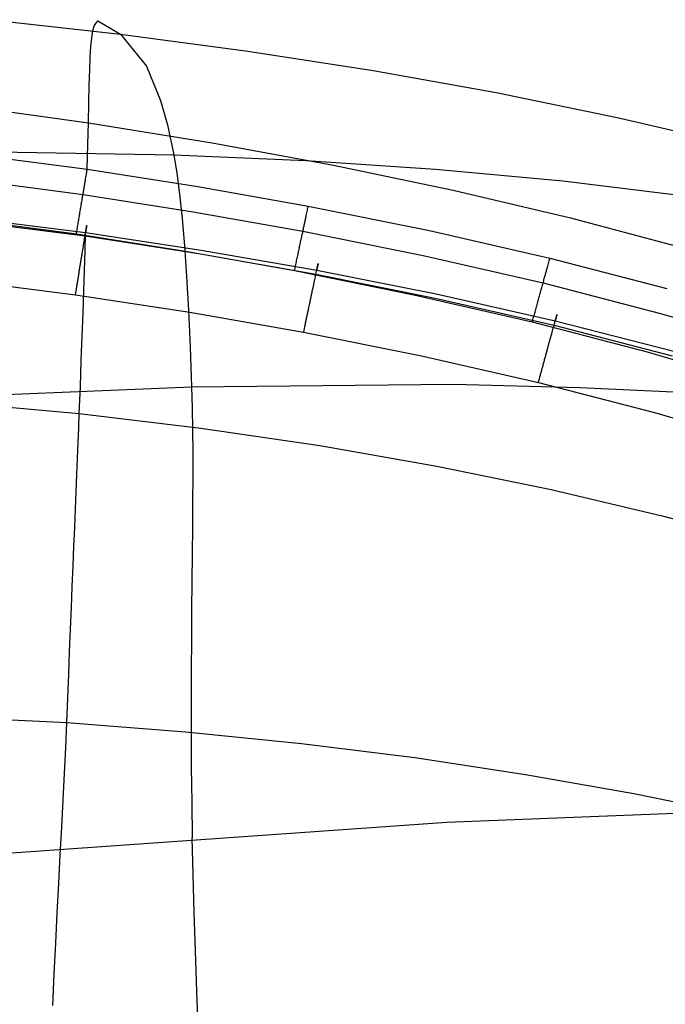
# Model space of a CAD drawing. Extents: x -353 to 1161, y -766 to 145.
# Tile 69 of 74: x 962 to 1004, y 74 to 138. Entities that reach past the tile are written whole.
import ezdxf

# ---------------------------------------------------------------- set-up
doc = ezdxf.new("R2010")
doc.units = 0
doc.layers.add('DEFAULT', color=7, linetype='CONTINUOUS')

msp = doc.modelspace()

# ---------------------------------------------------------------- linework, layer by layer
at = {"layer": 'DEFAULT'}
for p, q in [((960.131, 137.66, 233.826), (968.518, 136.718, 235.66)), ((966.827, 137.253, 145.629), (967.066, 137.59, 163.38)), ((967.066, 137.59, 163.38), (968.518, 136.718, 235.66)), ((966.669, 136.489, 130.115), (966.739, 136.928, 137.627)), ((966.739, 136.928, 137.627), (966.827, 137.253, 145.629)), ((966.613, 135.926, 123.023), (966.669, 136.489, 130.115)), ((968.518, 136.718, 235.66), (970.205, 134.637, 302.742)), ((968.518, 136.718, 235.66), (976.782, 135.623, 237.481)), ((966.568, 135.231, 116.281), (966.613, 135.926, 123.023)), ((976.782, 135.623, 237.481), (984.915, 134.365, 239.287)), ((966.532, 134.396, 109.818), (966.568, 135.231, 116.281)), ((966.5, 133.412, 103.565), (966.532, 134.396, 109.818)), ((970.205, 134.637, 302.742), (971.123, 132.403, 339.549)), ((984.915, 134.365, 239.287), (992.907, 132.933, 241.071)), ((966.471, 132.271, 97.452), (966.5, 133.412, 103.565)), ((971.123, 132.403, 339.549), (971.567, 130.823, 358.137)), ((992.907, 132.933, 241.071), (1000.751, 131.317, 242.83)), ((958.295, 132.104, 91.409), (966.441, 130.964, 91.409)), ((966.441, 130.964, 91.409), (966.471, 132.271, 97.452)), ((1000.751, 131.317, 242.83), (1008.437, 129.505, 244.559)), ((966.409, 129.553, 85.66), (966.441, 130.964, 91.409)), ((966.441, 130.964, 91.409), (974.466, 129.672, 91.409)), ((971.567, 130.823, 358.137), (971.986, 128.873, 376.599)), ((951.218, 129.925, 79.903), (966.371, 127.961, 79.932)), ((954.414, 129.173, 365.854), (971.986, 128.873, 376.599)), ((966.371, 127.961, 79.932), (966.409, 129.553, 85.66)), ((974.466, 129.672, 91.409), (982.36, 128.218, 91.409)), ((971.986, 128.873, 376.599), (972.181, 127.698, 385.719)), ((971.986, 128.873, 376.599), (980.556, 128.52, 381.889)), ((951.006, 128.267, 77.191), (966.095, 126.313, 77.2)), ((966.351, 127.837, 79.546), (966.361, 127.902, 79.738)), ((966.361, 127.902, 79.738), (966.371, 127.961, 79.932)), ((966.371, 127.961, 79.932), (973.552, 126.83, 79.948)), ((980.556, 128.52, 381.889), (988.971, 127.959, 387.098)), ((982.36, 128.218, 91.409), (990.118, 126.594, 91.409)), ((988.971, 127.959, 387.098), (997.23, 127.187, 392.222)), ((966.246, 127.212, 78.263), (966.255, 127.266, 78.349)), ((966.255, 127.266, 78.349), (966.264, 127.319, 78.436)), ((966.264, 127.319, 78.436), (966.281, 127.42, 78.614)), ((966.281, 127.42, 78.614), (966.297, 127.516, 78.795)), ((966.297, 127.516, 78.795), (966.312, 127.605, 78.979)), ((966.312, 127.605, 78.979), (966.326, 127.689, 79.166)), ((966.326, 127.689, 79.166), (966.339, 127.766, 79.355)), ((966.339, 127.766, 79.355), (966.351, 127.837, 79.546)), ((972.181, 127.698, 385.719), (972.36, 126.322, 394.735)), ((966.142, 126.594, 77.472), (966.154, 126.661, 77.545)), ((966.154, 126.661, 77.545), (966.165, 126.727, 77.619)), ((966.165, 126.727, 77.619), (966.176, 126.793, 77.694)), ((966.176, 126.793, 77.694), (966.186, 126.856, 77.771)), ((966.186, 126.856, 77.771), (966.197, 126.919, 77.85)), ((966.197, 126.919, 77.85), (966.207, 126.98, 77.93)), ((966.207, 126.98, 77.93), (966.217, 127.04, 78.011)), ((966.217, 127.04, 78.011), (966.227, 127.099, 78.094)), ((966.227, 127.099, 78.094), (966.236, 127.156, 78.178)), ((966.236, 127.156, 78.178), (966.246, 127.212, 78.263)), ((973.552, 126.83, 79.948), (980.715, 125.556, 79.965)), ((997.23, 127.187, 392.222), (1005.329, 126.201, 397.254)), ((966.033, 125.94, 76.9), (966.046, 126.017, 76.956)), ((966.046, 126.017, 76.956), (966.058, 126.092, 77.014)), ((966.058, 126.092, 77.014), (966.071, 126.167, 77.074)), ((966.071, 126.167, 77.074), (966.083, 126.24, 77.136)), ((966.083, 126.24, 77.136), (966.095, 126.313, 77.2)), ((966.095, 126.313, 77.2), (966.107, 126.385, 77.265)), ((966.095, 126.313, 77.2), (973.241, 125.189, 77.205)), ((966.107, 126.385, 77.265), (966.119, 126.456, 77.332)), ((966.119, 126.456, 77.332), (966.131, 126.525, 77.401)), ((966.131, 126.525, 77.401), (966.142, 126.594, 77.472)), ((972.36, 126.322, 394.735), (972.524, 124.746, 403.638)), ((990.118, 126.594, 91.409), (997.731, 124.789, 91.409)), ((950.679, 125.701, 76.166), (965.666, 123.75, 76.166)), ((951.474, 125.489, 73.405), (966.226, 123.62, 73.433)), ((951.496, 125.667, 67.755), (966.261, 123.834, 67.814)), ((965.927, 125.307, 76.525), (965.94, 125.388, 76.564)), ((965.94, 125.388, 76.564), (965.954, 125.469, 76.606)), ((965.954, 125.469, 76.606), (965.967, 125.549, 76.65)), ((965.967, 125.549, 76.65), (965.981, 125.628, 76.696)), ((965.981, 125.628, 76.696), (965.994, 125.707, 76.744)), ((965.994, 125.707, 76.744), (966.007, 125.786, 76.794)), ((966.007, 125.786, 76.794), (966.02, 125.863, 76.846)), ((966.02, 125.863, 76.846), (966.033, 125.94, 76.9)), ((980.657, 125.288, 79.194), (980.673, 125.364, 79.385)), ((980.673, 125.364, 79.385), (980.688, 125.434, 79.577)), ((980.688, 125.434, 79.577), (980.702, 125.498, 79.77)), ((980.702, 125.498, 79.77), (980.715, 125.556, 79.965)), ((980.715, 125.556, 79.965), (988.574, 123.97, 79.985)), ((965.817, 124.65, 76.283), (965.83, 124.732, 76.306)), ((965.83, 124.732, 76.306), (965.844, 124.815, 76.331)), ((965.844, 124.815, 76.331), (965.858, 124.897, 76.358)), ((965.858, 124.897, 76.358), (965.872, 124.98, 76.387)), ((965.872, 124.98, 76.387), (965.886, 125.062, 76.418)), ((965.886, 125.062, 76.418), (965.899, 125.144, 76.452)), ((965.899, 125.144, 76.452), (965.913, 125.226, 76.487)), ((965.913, 125.226, 76.487), (965.927, 125.307, 76.525)), ((972.524, 124.746, 403.638), (972.674, 122.969, 412.417)), ((973.241, 125.189, 77.205), (980.365, 123.922, 77.21)), ((980.52, 124.645, 78.029), (980.532, 124.703, 78.112)), ((980.532, 124.703, 78.112), (980.544, 124.76, 78.197)), ((980.544, 124.76, 78.197), (980.556, 124.815, 78.283)), ((980.556, 124.815, 78.283), (980.568, 124.869, 78.37)), ((980.568, 124.869, 78.37), (980.579, 124.922, 78.458)), ((980.579, 124.922, 78.458), (980.6, 125.022, 78.637)), ((980.6, 125.022, 78.637), (980.621, 125.117, 78.82)), ((980.621, 125.117, 78.82), (980.64, 125.205, 79.005)), ((980.64, 125.205, 79.005), (980.657, 125.288, 79.194)), ((997.731, 124.789, 91.409), (1005.191, 122.795, 91.409)), ((965.706, 123.992, 76.174), (965.72, 124.073, 76.181)), ((965.72, 124.073, 76.181), (965.734, 124.155, 76.19)), ((965.734, 124.155, 76.19), (965.748, 124.237, 76.2)), ((965.748, 124.237, 76.2), (965.761, 124.319, 76.213)), ((965.761, 124.319, 76.213), (965.775, 124.402, 76.227)), ((965.775, 124.402, 76.227), (965.789, 124.484, 76.244)), ((965.789, 124.484, 76.244), (965.803, 124.567, 76.262)), ((965.803, 124.567, 76.262), (965.817, 124.65, 76.283)), ((966.292, 124.027, 72.354), (966.3, 124.078, 72.166)), ((966.299, 124.069, 68.551), (966.292, 124.027, 68.396)), ((966.305, 124.107, 68.709), (966.299, 124.069, 68.551)), ((966.3, 124.078, 72.166), (966.308, 124.123, 71.977)), ((966.311, 124.143, 68.871), (966.305, 124.107, 68.709)), ((966.308, 124.123, 71.977), (966.314, 124.162, 71.787)), ((966.316, 124.176, 69.036), (966.311, 124.143, 68.871)), ((966.314, 124.162, 71.787), (966.32, 124.197, 71.596)), ((966.321, 124.205, 69.204), (966.316, 124.176, 69.036)), ((966.32, 124.197, 71.596), (966.324, 124.226, 71.405)), ((966.325, 124.23, 69.375), (966.321, 124.205, 69.204)), ((966.324, 124.226, 71.405), (966.328, 124.251, 71.214)), ((966.328, 124.252, 69.55), (966.325, 124.23, 69.375)), ((966.328, 124.251, 71.214), (966.331, 124.27, 71.024)), ((966.331, 124.27, 69.727), (966.328, 124.252, 69.55)), ((966.331, 124.27, 71.024), (966.334, 124.284, 70.834)), ((966.333, 124.283, 69.906), (966.331, 124.27, 69.727)), ((966.335, 124.292, 70.088), (966.333, 124.283, 69.906)), ((966.334, 124.284, 70.834), (966.335, 124.293, 70.645)), ((966.335, 124.293, 70.645), (966.336, 124.298, 70.458)), ((966.336, 124.297, 70.272), (966.335, 124.292, 70.088)), ((966.336, 124.298, 70.458), (966.336, 124.297, 70.272)), ((980.38, 123.993, 77.276), (980.395, 124.064, 77.344)), ((980.395, 124.064, 77.344), (980.41, 124.133, 77.414)), ((980.41, 124.133, 77.414), (980.425, 124.201, 77.485)), ((980.425, 124.201, 77.485), (980.439, 124.268, 77.558)), ((980.439, 124.268, 77.558), (980.453, 124.334, 77.633)), ((980.453, 124.334, 77.633), (980.467, 124.399, 77.709)), ((980.467, 124.399, 77.709), (980.481, 124.462, 77.787)), ((980.481, 124.462, 77.787), (980.494, 124.525, 77.866)), ((980.494, 124.525, 77.866), (980.507, 124.585, 77.947)), ((980.507, 124.585, 77.947), (980.52, 124.645, 78.029)), ((965.666, 123.75, 76.166), (965.679, 123.83, 76.167)), ((965.666, 123.75, 76.166), (972.755, 122.629, 76.166)), ((965.679, 123.83, 76.167), (965.693, 123.911, 76.17)), ((965.693, 123.911, 76.17), (965.706, 123.992, 76.174)), ((966.183, 123.352, 73.928), (966.198, 123.446, 73.767)), ((966.198, 123.446, 73.767), (966.213, 123.535, 73.602)), ((966.213, 123.535, 73.602), (966.226, 123.62, 73.433)), ((966.226, 122.643, 64.869), (966.261, 123.834, 67.814)), ((966.226, 123.62, 73.433), (966.239, 123.7, 73.261)), ((966.226, 123.62, 73.433), (973.729, 122.461, 73.449)), ((966.239, 123.7, 73.261), (966.252, 123.775, 73.085)), ((966.252, 123.775, 73.085), (966.263, 123.846, 72.906)), ((966.269, 123.886, 67.954), (966.261, 123.834, 67.814)), ((966.261, 123.834, 67.814), (973.772, 122.695, 67.849)), ((966.263, 123.846, 72.906), (966.273, 123.911, 72.724)), ((966.277, 123.935, 68.098), (966.269, 123.886, 67.954)), ((966.273, 123.911, 72.724), (966.283, 123.972, 72.54)), ((966.285, 123.982, 68.245), (966.277, 123.935, 68.098)), ((966.283, 123.972, 72.54), (966.292, 124.027, 72.354)), ((966.292, 124.027, 68.396), (966.285, 123.982, 68.245)), ((980.253, 123.397, 76.8), (980.269, 123.474, 76.853)), ((980.269, 123.474, 76.853), (980.286, 123.551, 76.907)), ((980.286, 123.551, 76.907), (980.302, 123.627, 76.964)), ((980.302, 123.627, 76.964), (980.318, 123.702, 77.022)), ((980.318, 123.702, 77.022), (980.334, 123.776, 77.083)), ((980.334, 123.776, 77.083), (980.35, 123.849, 77.145)), ((980.35, 123.849, 77.145), (980.365, 123.922, 77.21)), ((980.365, 123.922, 77.21), (980.38, 123.993, 77.276)), ((980.365, 123.922, 77.21), (988.179, 122.347, 77.216)), ((988.574, 123.97, 79.985), (996.395, 122.177, 80.007)), ((966.08, 122.712, 74.788), (966.099, 122.827, 74.658)), ((966.099, 122.827, 74.658), (966.117, 122.939, 74.522)), ((966.117, 122.939, 74.522), (966.134, 123.048, 74.381)), ((966.134, 123.048, 74.381), (966.151, 123.153, 74.235)), ((966.151, 123.153, 74.235), (966.167, 123.254, 74.084)), ((966.167, 123.254, 74.084), (966.183, 123.352, 73.928)), ((972.674, 122.969, 412.417), (972.81, 120.988, 421.059)), ((980.116, 122.757, 76.454), (980.133, 122.838, 76.49)), ((980.133, 122.838, 76.49), (980.151, 122.92, 76.528)), ((980.151, 122.92, 76.528), (980.168, 123, 76.568)), ((980.168, 123, 76.568), (980.185, 123.081, 76.61)), ((980.185, 123.081, 76.61), (980.202, 123.16, 76.655)), ((980.202, 123.16, 76.655), (980.219, 123.24, 76.701)), ((980.219, 123.24, 76.701), (980.236, 123.319, 76.749)), ((980.236, 123.319, 76.749), (980.253, 123.397, 76.8)), ((965.982, 122.102, 75.35), (965.992, 122.166, 75.3)), ((965.992, 122.166, 75.3), (966.002, 122.228, 75.249)), ((966.002, 122.228, 75.249), (966.012, 122.291, 75.197)), ((966.012, 122.291, 75.197), (966.022, 122.353, 75.143)), ((966.022, 122.353, 75.143), (966.032, 122.414, 75.087)), ((966.032, 122.414, 75.087), (966.042, 122.475, 75.03)), ((966.042, 122.475, 75.03), (966.061, 122.595, 74.912)), ((966.061, 122.595, 74.912), (966.08, 122.712, 74.788)), ((966.187, 121.378, 61.952), (966.226, 122.643, 64.869)), ((972.755, 122.629, 76.166), (979.819, 121.367, 76.166)), ((973.729, 122.461, 73.449), (981.209, 121.141, 73.465)), ((973.772, 122.695, 67.849), (981.263, 121.394, 67.882)), ((979.975, 122.099, 76.245), (979.993, 122.182, 76.263)), ((979.993, 122.182, 76.263), (980.01, 122.264, 76.284)), ((980.01, 122.264, 76.284), (980.028, 122.346, 76.307)), ((980.028, 122.346, 76.307), (980.046, 122.429, 76.332)), ((980.046, 122.429, 76.332), (980.063, 122.511, 76.36)), ((980.063, 122.511, 76.36), (980.081, 122.593, 76.389)), ((980.081, 122.593, 76.389), (980.098, 122.675, 76.421)), ((980.098, 122.675, 76.421), (980.116, 122.757, 76.454)), ((988.179, 122.347, 77.216), (995.95, 120.566, 77.223)), ((996.379, 122.12, 79.811), (996.395, 122.177, 80.007)), ((996.395, 122.177, 80.007), (1003.99, 120.205, 80.031)), ((950.998, 121.636, 76.166), (965.61, 119.799, 76.166)), ((965.877, 121.455, 75.759), (965.888, 121.521, 75.725)), ((965.888, 121.521, 75.725), (965.898, 121.586, 75.689)), ((965.898, 121.586, 75.689), (965.909, 121.652, 75.652)), ((965.909, 121.652, 75.652), (965.919, 121.717, 75.614)), ((965.919, 121.717, 75.614), (965.93, 121.782, 75.573)), ((965.93, 121.782, 75.573), (965.94, 121.846, 75.532)), ((965.94, 121.846, 75.532), (965.951, 121.911, 75.488)), ((965.951, 121.911, 75.488), (965.961, 121.975, 75.444)), ((965.961, 121.975, 75.444), (965.971, 122.039, 75.397)), ((965.971, 122.039, 75.397), (965.982, 122.102, 75.35)), ((979.836, 121.447, 76.167), (979.853, 121.527, 76.17)), ((979.853, 121.527, 76.17), (979.87, 121.608, 76.174)), ((979.87, 121.608, 76.174), (979.888, 121.689, 76.181)), ((979.888, 121.689, 76.181), (979.905, 121.771, 76.19)), ((979.905, 121.771, 76.19), (979.922, 121.853, 76.2)), ((979.922, 121.853, 76.2), (979.94, 121.935, 76.213)), ((979.94, 121.935, 76.213), (979.958, 122.017, 76.228)), ((979.958, 122.017, 76.228), (979.975, 122.099, 76.245)), ((981.293, 121.536, 68.313), (981.283, 121.491, 68.165)), ((981.284, 121.493, 72.581), (981.295, 121.548, 72.397)), ((981.302, 121.579, 68.464), (981.293, 121.536, 68.313)), ((981.295, 121.548, 72.397), (981.306, 121.599, 72.211)), ((981.31, 121.619, 68.618), (981.302, 121.579, 68.464)), ((981.306, 121.599, 72.211), (981.316, 121.645, 72.024)), ((981.318, 121.655, 68.776), (981.31, 121.619, 68.618)), ((981.316, 121.645, 72.024), (981.324, 121.685, 71.836)), ((981.325, 121.689, 68.938), (981.318, 121.655, 68.776)), ((981.324, 121.685, 71.836), (981.332, 121.72, 71.647)), ((981.332, 121.72, 69.102), (981.325, 121.689, 68.938)), ((981.332, 121.72, 71.647), (981.338, 121.751, 71.458)), ((981.337, 121.747, 69.27), (981.332, 121.72, 69.102)), ((981.342, 121.771, 69.441), (981.337, 121.747, 69.27)), ((981.338, 121.751, 71.458), (981.343, 121.776, 71.269)), ((981.346, 121.79, 69.615), (981.342, 121.771, 69.441)), ((981.343, 121.776, 71.269), (981.348, 121.796, 71.08)), ((981.35, 121.806, 69.791), (981.346, 121.79, 69.615)), ((981.348, 121.796, 71.08), (981.351, 121.811, 70.891)), ((981.352, 121.818, 69.969), (981.35, 121.806, 69.791)), ((981.351, 121.811, 70.891), (981.353, 121.822, 70.704)), ((981.354, 121.826, 70.15), (981.352, 121.818, 69.969)), ((981.353, 121.822, 70.704), (981.354, 121.828, 70.518)), ((981.354, 121.828, 70.518), (981.355, 121.829, 70.333)), ((981.355, 121.829, 70.333), (981.354, 121.826, 70.15)), ((996.194, 121.45, 78.308), (996.209, 121.503, 78.396)), ((996.209, 121.503, 78.396), (996.223, 121.555, 78.485)), ((996.223, 121.555, 78.485), (996.251, 121.654, 78.666)), ((996.251, 121.654, 78.666), (996.276, 121.747, 78.851)), ((996.276, 121.747, 78.851), (996.3, 121.834, 79.039)), ((996.3, 121.834, 79.039), (996.323, 121.915, 79.229)), ((996.323, 121.915, 79.229), (996.343, 121.989, 79.422)), ((996.343, 121.989, 79.422), (996.362, 122.058, 79.616)), ((996.362, 122.058, 79.616), (996.379, 122.12, 79.811)), ((965.772, 120.801, 76.02), (965.782, 120.866, 76.001)), ((965.782, 120.866, 76.001), (965.793, 120.931, 75.98)), ((965.793, 120.931, 75.98), (965.803, 120.997, 75.957)), ((965.803, 120.997, 75.957), (965.814, 121.062, 75.933)), ((965.814, 121.062, 75.933), (965.824, 121.128, 75.908)), ((965.824, 121.128, 75.908), (965.835, 121.193, 75.881)), ((965.835, 121.193, 75.881), (965.845, 121.259, 75.853)), ((965.845, 121.259, 75.853), (965.856, 121.324, 75.823)), ((965.856, 121.324, 75.823), (965.867, 121.39, 75.792)), ((965.867, 121.39, 75.792), (965.877, 121.455, 75.759)), ((966.143, 120.037, 59.066), (966.187, 121.378, 61.952)), ((972.81, 120.988, 421.059), (972.933, 118.805, 429.554)), ((979.819, 121.367, 76.166), (979.836, 121.447, 76.167)), ((979.819, 121.367, 76.166), (987.559, 119.8, 76.166)), ((981.133, 120.779, 74.108), (981.153, 120.875, 73.953)), ((981.153, 120.875, 73.953), (981.173, 120.968, 73.795)), ((981.173, 120.968, 73.795), (981.192, 121.057, 73.632)), ((981.192, 121.057, 73.632), (981.209, 121.141, 73.465)), ((981.209, 121.141, 73.465), (981.226, 121.221, 73.294)), ((981.209, 121.141, 73.465), (988.955, 119.583, 73.481)), ((981.226, 121.221, 73.294), (981.242, 121.296, 73.12)), ((981.242, 121.296, 73.12), (981.257, 121.366, 72.943)), ((981.257, 121.366, 72.943), (981.271, 121.432, 72.763)), ((981.273, 121.444, 68.022), (981.263, 121.394, 67.882)), ((981.263, 121.394, 67.882), (989.021, 119.854, 67.915)), ((981.271, 121.432, 72.763), (981.284, 121.493, 72.581)), ((981.283, 121.491, 68.165), (981.273, 121.444, 68.022)), ((996.026, 120.843, 77.501), (996.045, 120.909, 77.575)), ((996.045, 120.909, 77.575), (996.063, 120.975, 77.651)), ((996.063, 120.975, 77.651), (996.08, 121.039, 77.728)), ((996.08, 121.039, 77.728), (996.098, 121.101, 77.807)), ((996.098, 121.101, 77.807), (996.115, 121.163, 77.887)), ((996.115, 121.163, 77.887), (996.131, 121.223, 77.969)), ((996.131, 121.223, 77.969), (996.148, 121.282, 78.052)), ((996.148, 121.282, 78.052), (996.164, 121.339, 78.136)), ((996.164, 121.339, 78.136), (996.179, 121.395, 78.222)), ((996.179, 121.395, 78.222), (996.194, 121.45, 78.308)), ((965.669, 120.165, 76.147), (965.679, 120.227, 76.14)), ((965.679, 120.227, 76.14), (965.689, 120.29, 76.131)), ((965.689, 120.29, 76.131), (965.699, 120.353, 76.122)), ((965.699, 120.353, 76.122), (965.71, 120.416, 76.111)), ((965.71, 120.416, 76.111), (965.72, 120.48, 76.099)), ((965.72, 120.48, 76.099), (965.73, 120.543, 76.086)), ((965.73, 120.543, 76.086), (965.74, 120.608, 76.072)), ((965.74, 120.608, 76.072), (965.751, 120.672, 76.056)), ((965.751, 120.672, 76.056), (965.761, 120.737, 76.039)), ((965.761, 120.737, 76.039), (965.772, 120.801, 76.02)), ((980.995, 120.126, 74.926), (981.02, 120.242, 74.803)), ((981.02, 120.242, 74.803), (981.044, 120.356, 74.675)), ((981.044, 120.356, 74.675), (981.067, 120.466, 74.541)), ((981.067, 120.466, 74.541), (981.09, 120.574, 74.402)), ((981.09, 120.574, 74.402), (981.112, 120.678, 74.257)), ((981.112, 120.678, 74.257), (981.133, 120.779, 74.108)), ((995.848, 120.198, 76.916), (995.869, 120.273, 76.974)), ((995.869, 120.273, 76.974), (995.89, 120.348, 77.033)), ((995.89, 120.348, 77.033), (995.91, 120.422, 77.094)), ((995.91, 120.422, 77.094), (995.93, 120.494, 77.158)), ((995.93, 120.494, 77.158), (995.95, 120.566, 77.223)), ((995.95, 120.566, 77.223), (995.969, 120.637, 77.29)), ((995.95, 120.566, 77.223), (1003.492, 118.61, 77.23)), ((995.969, 120.637, 77.29), (995.989, 120.707, 77.358)), ((995.989, 120.707, 77.358), (996.008, 120.775, 77.429)), ((996.008, 120.775, 77.429), (996.026, 120.843, 77.501)), ((965.61, 119.799, 76.166), (965.629, 119.919, 76.164)), ((965.61, 119.799, 76.166), (973.026, 118.662, 76.166)), ((965.629, 119.919, 76.164), (965.649, 120.041, 76.158)), ((965.649, 120.041, 76.158), (965.669, 120.165, 76.147)), ((966.096, 118.615, 56.216), (966.143, 120.037, 59.066)), ((980.879, 119.577, 75.406), (980.892, 119.64, 75.358)), ((980.892, 119.64, 75.358), (980.906, 119.702, 75.31)), ((980.906, 119.702, 75.31), (980.919, 119.764, 75.259)), ((980.919, 119.764, 75.259), (980.932, 119.826, 75.207)), ((980.932, 119.826, 75.207), (980.945, 119.887, 75.154)), ((980.945, 119.887, 75.154), (980.957, 119.947, 75.099)), ((980.957, 119.947, 75.099), (980.97, 120.007, 75.043)), ((980.97, 120.007, 75.043), (980.995, 120.126, 74.926)), ((987.559, 119.8, 76.166), (995.249, 118.03, 76.166)), ((988.955, 119.583, 73.481), (996.661, 117.818, 73.496)), ((989.021, 119.854, 67.915), (996.74, 118.107, 67.949)), ((995.675, 119.572, 76.532), (995.697, 119.652, 76.573)), ((995.697, 119.652, 76.573), (995.719, 119.732, 76.616)), ((995.719, 119.732, 76.616), (995.741, 119.811, 76.661)), ((995.741, 119.811, 76.661), (995.763, 119.89, 76.708)), ((995.763, 119.89, 76.708), (995.785, 119.968, 76.757)), ((995.785, 119.968, 76.757), (995.806, 120.045, 76.808)), ((995.806, 120.045, 76.808), (995.827, 120.122, 76.861)), ((995.827, 120.122, 76.861), (995.848, 120.198, 76.916)), ((980.744, 118.937, 75.796), (980.758, 119.001, 75.763)), ((980.758, 119.001, 75.763), (980.771, 119.066, 75.73)), ((980.771, 119.066, 75.73), (980.785, 119.13, 75.694)), ((980.785, 119.13, 75.694), (980.798, 119.195, 75.658)), ((980.798, 119.195, 75.658), (980.812, 119.259, 75.619)), ((980.812, 119.259, 75.619), (980.826, 119.323, 75.58)), ((980.826, 119.323, 75.58), (980.839, 119.387, 75.538)), ((980.839, 119.387, 75.538), (980.852, 119.45, 75.496)), ((980.852, 119.45, 75.496), (980.866, 119.514, 75.451)), ((980.866, 119.514, 75.451), (980.879, 119.577, 75.406)), ((995.495, 118.921, 76.286), (995.518, 119.002, 76.309)), ((995.518, 119.002, 76.309), (995.54, 119.084, 76.334)), ((995.54, 119.084, 76.334), (995.563, 119.166, 76.362)), ((995.563, 119.166, 76.362), (995.586, 119.248, 76.392)), ((995.586, 119.248, 76.392), (995.608, 119.329, 76.424)), ((995.608, 119.329, 76.424), (995.631, 119.41, 76.458)), ((995.631, 119.41, 76.458), (995.653, 119.491, 76.494)), ((995.653, 119.491, 76.494), (995.675, 119.572, 76.532)), ((966.043, 117.111, 53.405), (966.096, 118.615, 56.216)), ((972.933, 118.805, 429.554), (973.042, 116.417, 437.889)), ((973.026, 118.662, 76.166), (980.412, 117.366, 76.166)), ((980.608, 118.292, 76.04), (980.621, 118.356, 76.022)), ((980.621, 118.356, 76.022), (980.635, 118.42, 76.002)), ((980.635, 118.42, 76.002), (980.648, 118.484, 75.981)), ((980.648, 118.484, 75.981), (980.662, 118.549, 75.959)), ((980.662, 118.549, 75.959), (980.676, 118.613, 75.935)), ((980.676, 118.613, 75.935), (980.689, 118.678, 75.91)), ((980.689, 118.678, 75.91), (980.703, 118.742, 75.884)), ((980.703, 118.742, 75.884), (980.717, 118.807, 75.856)), ((980.717, 118.807, 75.856), (980.73, 118.872, 75.826)), ((980.73, 118.872, 75.826), (980.744, 118.937, 75.796)), ((995.315, 118.269, 76.175), (995.338, 118.35, 76.181)), ((995.338, 118.35, 76.181), (995.36, 118.431, 76.19)), ((995.36, 118.431, 76.19), (995.382, 118.512, 76.201)), ((995.382, 118.512, 76.201), (995.405, 118.594, 76.214)), ((995.405, 118.594, 76.214), (995.427, 118.675, 76.228)), ((995.427, 118.675, 76.228), (995.45, 118.757, 76.245)), ((995.45, 118.757, 76.245), (995.473, 118.839, 76.264)), ((995.473, 118.839, 76.264), (995.495, 118.921, 76.286)), ((996.786, 118.274, 72.257), (996.798, 118.32, 72.071)), ((996.799, 118.321, 68.686), (996.788, 118.283, 68.532)), ((996.798, 118.32, 72.071), (996.81, 118.36, 71.885)), ((996.808, 118.356, 68.844), (996.799, 118.321, 68.686)), ((996.817, 118.387, 69.005), (996.808, 118.356, 68.844)), ((996.81, 118.36, 71.885), (996.819, 118.396, 71.698)), ((996.825, 118.416, 69.169), (996.817, 118.387, 69.005)), ((996.819, 118.396, 71.698), (996.828, 118.427, 71.51)), ((996.832, 118.441, 69.337), (996.825, 118.416, 69.169)), ((996.828, 118.427, 71.51), (996.835, 118.453, 71.323)), ((996.838, 118.463, 69.507), (996.832, 118.441, 69.337)), ((996.835, 118.453, 71.323), (996.841, 118.475, 71.135)), ((996.842, 118.481, 69.68), (996.838, 118.463, 69.507)), ((996.841, 118.475, 71.135), (996.845, 118.491, 70.949)), ((996.846, 118.495, 69.855), (996.842, 118.481, 69.68)), ((996.845, 118.491, 70.949), (996.849, 118.503, 70.763)), ((996.849, 118.505, 70.033), (996.846, 118.495, 69.855)), ((996.851, 118.511, 70.213), (996.849, 118.505, 70.033)), ((996.849, 118.503, 70.763), (996.851, 118.51, 70.578)), ((996.851, 118.51, 70.578), (996.851, 118.513, 70.394)), ((996.851, 118.513, 70.394), (996.851, 118.511, 70.213)), ((1003.492, 118.61, 77.23), (1010.97, 116.421, 77.238)), ((980.463, 117.605, 76.158), (980.489, 117.727, 76.147)), ((980.489, 117.727, 76.147), (980.502, 117.789, 76.14)), ((980.502, 117.789, 76.14), (980.515, 117.851, 76.132)), ((980.515, 117.851, 76.132), (980.528, 117.913, 76.122)), ((980.528, 117.913, 76.122), (980.541, 117.975, 76.112)), ((980.541, 117.975, 76.112), (980.554, 118.038, 76.1)), ((980.554, 118.038, 76.1), (980.568, 118.101, 76.087)), ((980.568, 118.101, 76.087), (980.581, 118.164, 76.073)), ((980.581, 118.164, 76.073), (980.594, 118.228, 76.057)), ((980.594, 118.228, 76.057), (980.608, 118.292, 76.04)), ((995.249, 118.03, 76.166), (995.271, 118.109, 76.167)), ((995.249, 118.03, 76.166), (1002.705, 116.088, 76.166)), ((995.271, 118.109, 76.167), (995.293, 118.189, 76.17)), ((995.293, 118.189, 76.17), (995.315, 118.269, 76.175)), ((996.614, 117.647, 73.822), (996.638, 117.735, 73.661)), ((996.638, 117.735, 73.661), (996.661, 117.818, 73.496)), ((996.661, 117.818, 73.496), (996.683, 117.897, 73.328)), ((996.661, 117.818, 73.496), (1004.33, 115.825, 73.513)), ((996.683, 117.897, 73.328), (996.703, 117.972, 73.156)), ((996.703, 117.972, 73.156), (996.722, 118.042, 72.981)), ((996.722, 118.042, 72.981), (996.74, 118.107, 72.803)), ((996.74, 118.107, 72.803), (996.757, 118.167, 72.623)), ((996.753, 118.155, 68.089), (996.74, 118.107, 67.949)), ((996.74, 118.107, 67.949), (1004.425, 116.131, 67.985)), ((996.766, 118.2, 68.233), (996.753, 118.155, 68.089)), ((996.757, 118.167, 72.623), (996.772, 118.223, 72.441)), ((996.777, 118.243, 68.381), (996.766, 118.2, 68.233)), ((996.772, 118.223, 72.441), (996.786, 118.274, 72.257)), ((996.788, 118.283, 68.532), (996.777, 118.243, 68.381)), ((965.986, 115.522, 50.636), (966.043, 117.111, 53.405)), ((980.412, 117.366, 76.166), (980.437, 117.485, 76.164)), ((980.412, 117.366, 76.166), (988.053, 115.837, 76.166)), ((980.437, 117.485, 76.164), (980.463, 117.605, 76.158)), ((996.418, 116.932, 74.819), (996.449, 117.044, 74.692)), ((996.449, 117.044, 74.692), (996.479, 117.152, 74.56)), ((996.479, 117.152, 74.56), (996.508, 117.258, 74.422)), ((996.508, 117.258, 74.422), (996.536, 117.361, 74.279)), ((996.536, 117.361, 74.279), (996.563, 117.46, 74.132)), ((996.563, 117.46, 74.132), (996.589, 117.555, 73.979)), ((996.589, 117.555, 73.979), (996.614, 117.647, 73.822)), ((973.042, 116.417, 437.889), (973.14, 113.823, 446.052)), ((996.256, 116.34, 75.367), (996.273, 116.401, 75.319)), ((996.273, 116.401, 75.319), (996.289, 116.462, 75.269)), ((996.289, 116.462, 75.269), (996.306, 116.522, 75.218)), ((996.306, 116.522, 75.218), (996.322, 116.582, 75.165)), ((996.322, 116.582, 75.165), (996.355, 116.701, 75.056)), ((996.355, 116.701, 75.056), (996.387, 116.818, 74.94)), ((996.387, 116.818, 74.94), (996.418, 116.932, 74.819)), ((988.053, 115.837, 76.166), (995.644, 114.106, 76.166)), ((996.084, 115.713, 75.767), (996.102, 115.776, 75.734)), ((996.102, 115.776, 75.734), (996.119, 115.84, 75.699)), ((996.119, 115.84, 75.699), (996.136, 115.903, 75.663)), ((996.136, 115.903, 75.663), (996.154, 115.966, 75.625)), ((996.154, 115.966, 75.625), (996.171, 116.029, 75.586)), ((996.171, 116.029, 75.586), (996.188, 116.091, 75.545)), ((996.188, 116.091, 75.545), (996.205, 116.154, 75.503)), ((996.205, 116.154, 75.503), (996.222, 116.216, 75.459)), ((996.222, 116.216, 75.459), (996.239, 116.278, 75.414)), ((996.239, 116.278, 75.414), (996.256, 116.34, 75.367)), ((1002.705, 116.088, 76.166), (1010.089, 113.917, 76.166)), ((965.923, 113.843, 47.913), (965.986, 115.522, 50.636)), ((995.911, 115.079, 76.023), (995.928, 115.142, 76.004)), ((995.928, 115.142, 76.004), (995.945, 115.205, 75.983)), ((995.945, 115.205, 75.983), (995.962, 115.268, 75.961)), ((995.962, 115.268, 75.961), (995.98, 115.332, 75.938)), ((995.98, 115.332, 75.938), (995.997, 115.395, 75.913)), ((995.997, 115.395, 75.913), (996.015, 115.459, 75.887)), ((996.015, 115.459, 75.887), (996.032, 115.522, 75.859)), ((996.032, 115.522, 75.859), (996.049, 115.586, 75.83)), ((996.049, 115.586, 75.83), (996.067, 115.649, 75.799)), ((996.067, 115.649, 75.799), (996.084, 115.713, 75.767)), ((995.741, 114.461, 76.147), (995.775, 114.583, 76.132)), ((995.775, 114.583, 76.132), (995.791, 114.644, 76.123)), ((995.791, 114.644, 76.123), (995.808, 114.705, 76.112)), ((995.808, 114.705, 76.112), (995.825, 114.767, 76.101)), ((995.825, 114.767, 76.101), (995.842, 114.829, 76.088)), ((995.842, 114.829, 76.088), (995.859, 114.891, 76.073)), ((995.859, 114.891, 76.073), (995.876, 114.953, 76.058)), ((995.876, 114.953, 76.058), (995.893, 115.016, 76.041)), ((995.893, 115.016, 76.041), (995.911, 115.079, 76.023)), ((937.177, 112.345, 417.661), (973.14, 113.823, 446.052)), ((965.855, 112.074, 45.241), (965.923, 113.843, 47.913)), ((973.14, 113.823, 446.052), (990.127, 113.979, 459.602)), ((973.14, 113.823, 446.052), (973.178, 112.446, 450.049)), ((990.127, 113.979, 459.602), (998.338, 113.778, 466.11)), ((995.644, 114.106, 76.166), (995.676, 114.223, 76.164)), ((995.644, 114.106, 76.166), (1003.19, 112.154, 76.166)), ((995.676, 114.223, 76.164), (995.709, 114.342, 76.158)), ((995.709, 114.342, 76.158), (995.741, 114.461, 76.147)), ((949.684, 113.559, 45.217), (965.855, 112.074, 45.241)), ((998.338, 113.778, 466.11), (1006.364, 113.388, 472.433)), ((965.819, 111.154, 43.94), (965.855, 112.074, 45.241)), ((965.855, 112.074, 45.241), (973.73, 111.134, 45.256)), ((973.178, 112.446, 450.049), (973.201, 111.013, 453.968)), ((1003.19, 112.154, 76.166), (1010.661, 109.964, 76.166)), ((965.78, 110.189, 42.652), (965.819, 111.154, 43.94)), ((973.201, 111.013, 453.968), (973.213, 109.522, 457.806)), ((973.73, 111.134, 45.256), (981.46, 110, 45.275)), ((965.739, 109.179, 41.378), (965.78, 110.189, 42.652)), ((981.46, 110, 45.275), (989.045, 108.67, 45.297)), ((973.213, 109.522, 457.806), (973.214, 107.973, 461.565)), ((965.696, 108.124, 40.117), (965.739, 109.179, 41.378)), ((965.65, 107.024, 38.87), (965.696, 108.124, 40.117)), ((989.045, 108.67, 45.297), (996.483, 107.143, 45.321)), ((973.214, 107.973, 461.565), (973.208, 106.365, 465.242)), ((965.603, 105.88, 37.636), (965.65, 107.024, 38.87)), ((996.483, 107.143, 45.321), (1003.77, 105.417, 45.348)), ((973.208, 106.365, 465.242), (973.195, 104.697, 468.837)), ((965.554, 104.691, 36.416), (965.603, 105.88, 37.636)), ((1003.77, 105.417, 45.348), (1010.905, 103.49, 45.378)), ((965.503, 103.458, 35.209), (965.554, 104.691, 36.416)), ((973.195, 104.697, 468.837), (973.178, 102.968, 472.35)), ((965.45, 102.181, 34.016), (965.503, 103.458, 35.209)), ((973.178, 102.968, 472.35), (973.16, 101.178, 475.781)), ((965.396, 100.859, 32.837), (965.45, 102.181, 34.016)), ((973.16, 101.178, 475.781), (973.141, 99.325, 479.128)), ((965.34, 99.494, 31.672), (965.396, 100.859, 32.837)), ((965.283, 98.084, 30.521), (965.34, 99.494, 31.672)), ((973.141, 99.325, 479.128), (973.125, 97.409, 482.392)), ((965.225, 96.631, 29.385), (965.283, 98.084, 30.521)), ((973.125, 97.409, 482.392), (973.113, 95.429, 485.572)), ((965.166, 95.135, 28.262), (965.225, 96.631, 29.385)), ((973.113, 95.429, 485.572), (973.107, 93.383, 488.668)), ((965.106, 93.595, 27.154), (965.166, 95.135, 28.262)), ((932.683, 93.609, 25.921), (965.045, 92.011, 26.061)), ((965.045, 92.011, 26.061), (965.106, 93.595, 27.154)), ((973.107, 93.383, 488.668), (973.11, 91.271, 491.681)), ((964.978, 90.384, 24.986), (965.045, 92.011, 26.061)), ((965.045, 92.011, 26.061), (972.742, 91.414, 26.112)), ((972.742, 91.414, 26.112), (980.267, 90.654, 26.172)), ((973.11, 91.271, 491.681), (973.122, 89.092, 494.609)), ((964.9, 88.711, 23.932), (964.978, 90.384, 24.986)), ((980.267, 90.654, 26.172), (987.622, 89.733, 26.243)), ((987.622, 89.733, 26.243), (994.811, 88.649, 26.325)), ((973.122, 89.092, 494.609), (973.147, 86.844, 497.452)), ((964.813, 86.992, 22.899), (964.9, 88.711, 23.932)), ((994.811, 88.649, 26.325), (1001.838, 87.402, 26.418)), ((964.72, 85.227, 21.889), (964.813, 86.992, 22.899)), ((1001.838, 87.402, 26.418), (1008.704, 85.992, 26.522)), ((973.147, 86.844, 497.452), (973.187, 84.527, 500.211)), ((1005.052, 86.131, 528.733), (989.7, 85.531, 515.259)), ((989.7, 85.531, 515.259), (899.746, 79.186, 433.72)), ((964.622, 83.415, 20.9), (964.72, 85.227, 21.889)), ((973.242, 82.14, 502.887), (973.187, 84.527, 500.211)), ((964.521, 81.556, 19.933), (964.622, 83.415, 20.9)), ((973.312, 79.683, 505.48), (973.242, 82.14, 502.887)), ((964.421, 79.648, 18.988), (964.521, 81.556, 19.933)), ((964.322, 77.692, 18.066), (964.421, 79.648, 18.988)), ((973.395, 77.158, 507.99), (973.312, 79.683, 505.48)), ((964.227, 75.686, 17.166), (964.322, 77.692, 18.066)), ((973.488, 74.563, 510.419), (973.395, 77.158, 507.99)), ((964.138, 73.63, 16.289), (964.227, 75.686, 17.166)), ((973.59, 71.899, 512.766), (973.488, 74.563, 510.419))]:
    msp.add_line(p, q, dxfattribs=at)

doc.saveas('drawing.dxf')
